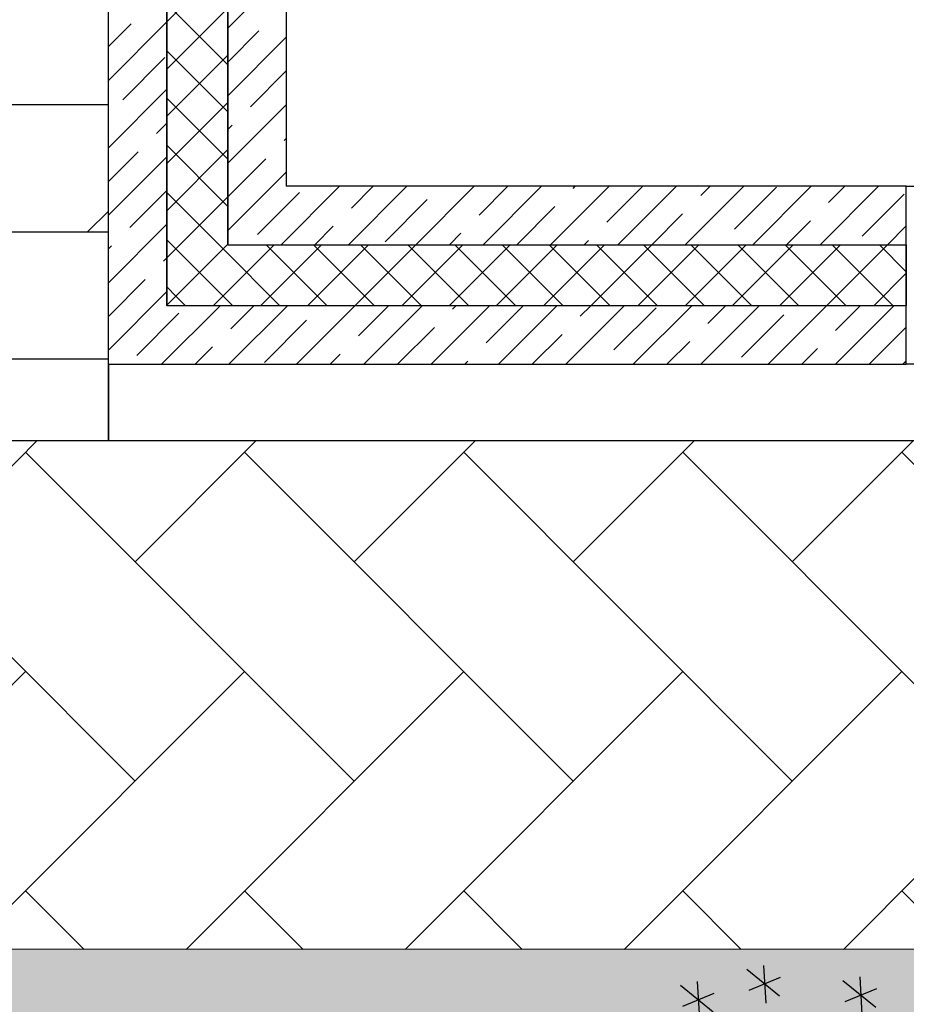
# Model space of a CAD drawing. Header units: millimetres. Extents: x 53645 to 137188, y 78097 to 135542.
# Tile 17 of 256: x 62177 to 63921, y 83594 to 85530. Entities that reach past the tile are written whole.
import ezdxf

# ---------------------------------------------------------------- set-up
doc = ezdxf.new("R2010")
doc.units = ezdxf.units.MM
for name, color, linetype, lineweight in [('GP-graas', 94, 'Continuous', 9), ('GP-POKRITIE1', 7, 'Continuous', 9), ('stair1', 7, 'Continuous', 15)]:
    doc.layers.add(name, color=color, linetype=linetype, lineweight=lineweight)
doc.layers.add('line 1 GP', color=90, linetype='Continuous', lineweight=0, plot=False)
doc.layers.add('tree', color=67, linetype='Continuous')

# ---------------------------------------------------------------- blocks, each defined once
blk = doc.blocks.new('_F85QCL')
at = {"color": 0}
for p, q in [((70.79, 224.37), (55.03, 200.29)), ((60.59, 226.22), (67.08, 201.22)), ((12.94, 218.41), (-2.82, 194.34)), ((2.74, 220.26), (9.23, 195.26)), ((33.72, 216.83), (40.21, 191.82)), ((93.95, 215.11), (100.44, 190.1)), ((43.91, 214.97), (28.16, 190.9)), ((52.25, 214.18), (75.42, 212.33)), ((104.14, 213.25), (88.39, 189.18)), ((-47.29, 206.37), (-63.05, 182.3)), ((-57.49, 208.23), (-51, 183.22)), ((-5.6, 208.23), (17.57, 206.37)), ((25.38, 204.79), (48.55, 202.94)), ((85.61, 203.07), (108.78, 201.22)), ((-65.83, 196.19), (-42.66, 194.34)), ((4.33, 197.78), (-11.42, 173.7)), ((-5.86, 199.63), (0.63, 174.63)), ((-85.15, 189.18), (-100.91, 165.1)), ((-95.35, 191.03), (-88.86, 166.03)), ((-23.2, 184.02), (-38.95, 159.94)), ((-33.4, 185.87), (-26.91, 160.87)), ((-14.2, 187.59), (8.97, 185.74)), ((-103.69, 178.99), (-80.52, 177.14)), ((-124.74, 170.26), (-140.49, 146.18)), ((-134.93, 172.11), (-128.44, 147.11)), ((-41.73, 173.83), (-18.57, 171.98)), ((54.37, 168.67), (60.86, 143.67)), ((162.79, 168.67), (169.27, 143.67)), ((-76.42, 161.79), (-69.93, 136.79)), ((64.56, 166.82), (48.81, 142.74)), ((102.42, 163.38), (86.67, 139.3)), ((92.23, 165.23), (98.72, 140.23)), ((140.28, 163.38), (124.53, 139.3)), ((130.09, 165.23), (136.58, 140.23)), ((172.98, 166.82), (157.23, 142.74)), ((-143.27, 160.07), (-120.1, 158.22)), ((-66.22, 159.94), (-81.98, 135.86)), ((46.03, 156.63), (69.2, 154.78)), ((154.45, 156.63), (177.61, 154.78)), ((-84.76, 149.75), (-61.59, 147.9)), ((83.89, 153.19), (107.06, 151.34)), ((121.75, 153.19), (144.92, 151.34)), ((145.58, 136), (152.06, 110.99)), ((-109.25, 130.71), (-125, 106.63)), ((-119.44, 132.56), (-112.95, 107.55)), ((155.77, 134.14), (140.02, 110.07)), ((137.24, 123.96), (160.4, 122.11)), ((198.79, 122.11), (183.04, 98.03)), ((188.6, 123.96), (195.09, 98.96)), ((-127.78, 120.52), (-104.61, 118.67)), ((-30.09, 118.67), (-45.84, 94.59)), ((-40.28, 120.52), (-33.79, 95.52)), ((102.42, 118.67), (86.67, 94.59)), ((92.23, 120.52), (98.72, 95.52)), ((-150.55, 110.07), (-166.3, 85.99)), ((-160.74, 111.92), (-154.26, 86.92)), ((-48.62, 108.48), (-25.45, 106.63)), ((57.68, 110.07), (41.93, 85.99)), ((47.49, 111.92), (53.97, 86.92)), ((83.89, 108.48), (107.06, 106.63)), ((180.26, 111.92), (203.43, 110.07)), ((235.07, 108.48), (241.55, 83.48)), ((245.26, 106.63), (229.51, 82.55)), ((-169.08, 99.88), (-145.92, 98.03)), ((39.15, 99.88), (62.31, 98.03)), ((124.8, 96.31), (109.04, 72.23)), ((114.6, 98.16), (121.09, 73.16)), ((191.91, 96.31), (176.16, 72.23)), ((181.72, 98.16), (188.2, 73.16)), ((226.73, 96.44), (249.89, 94.59)), ((-9.43, 87.71), (-25.19, 63.63)), ((-19.63, 89.56), (-13.14, 64.56)), ((-181.39, 80.96), (-174.91, 55.96)), ((106.26, 86.12), (129.43, 84.27)), ((155.77, 82.55), (140.02, 58.48)), ((145.58, 84.4), (152.06, 59.4)), ((173.38, 86.12), (196.54, 84.27)), ((-171.2, 79.11), (-186.95, 55.04)), ((-27.97, 77.53), (-4.8, 75.67)), ((-189.73, 68.93), (-166.57, 67.07)), ((137.24, 72.37), (160.4, 70.51)), ((210.84, 63.63), (195.09, 39.56)), ((200.65, 65.49), (207.13, 40.48)), ((228.18, 62.05), (234.67, 37.04)), ((238.37, 60.2), (222.62, 36.12)), ((-150.55, 48.16), (-166.3, 24.08)), ((-160.74, 50.01), (-154.26, 25.01)), ((192.31, 53.45), (215.47, 51.6)), ((219.84, 50.01), (243.01, 48.16)), ((-202.18, 36.12), (-217.93, 12.04)), ((-212.37, 37.97), (-205.88, 12.97)), ((-169.08, 37.97), (-145.92, 36.12)), ((86.94, 36.12), (71.18, 12.04)), ((76.74, 37.97), (83.23, 12.97)), ((167.82, 36.12), (152.06, 12.04)), ((157.62, 37.97), (164.11, 12.97)), ((-107.39, 27.65), (-100.91, 2.65)), ((-220.71, 25.93), (-197.54, 24.08)), ((-97.2, 25.8), (-112.95, 1.72)), ((68.4, 25.93), (91.57, 24.08)), ((149.28, 25.93), (172.45, 24.08)), ((210.84, 24.08), (195.09, 0)), ((200.65, 25.93), (207.13, 0.93)), ((-115.73, 15.61), (-92.57, 13.76)), ((192.31, 13.89), (215.47, 12.04)), ((235.07, 7.02), (241.55, -17.99)), ((245.26, 5.16), (229.51, -18.91)), ((-179.8, -5.16), (-195.56, -29.23)), ((-190, -3.3), (-183.51, -28.31)), ((226.73, -5.02), (249.89, -6.87)), ((52.52, -10.31), (36.76, -34.39)), ((42.32, -8.46), (48.81, -33.47)), ((191.91, -10.31), (176.16, -34.39)), ((181.72, -8.46), (188.2, -33.47)), ((-198.34, -15.34), (-175.17, -17.19)), ((-24.79, -25.66), (-18.3, -50.66)), ((33.98, -20.5), (57.15, -22.35)), ((173.38, -20.5), (196.54, -22.35)), ((-14.6, -27.51), (-30.35, -51.59)), ((-203.76, -39.42), (-197.28, -64.42)), ((-33.13, -37.7), (-9.96, -39.55)), ((154.05, -37.83), (138.3, -61.91)), ((143.86, -35.98), (150.34, -60.98)), ((-193.57, -41.27), (-209.32, -65.35)), ((222.89, -42.99), (207.13, -67.07)), ((212.69, -41.14), (219.18, -66.14)), ((-212.1, -51.46), (-188.94, -53.31)), ((-140.22, -53.31), (-155.98, -77.38)), ((-150.42, -51.46), (-143.93, -76.46)), ((135.52, -48.02), (158.68, -49.87)), ((204.35, -53.18), (227.52, -55.03)), ((243.67, -53.18), (250.16, -78.18)), ((253.86, -55.03), (238.11, -79.1)), ((-158.76, -63.49), (-135.59, -65.35)), ((159.35, -66.93), (165.83, -91.94)), ((235.33, -65.21), (258.5, -67.07)), ((169.54, -68.79), (153.79, -92.86)), ((86.94, -77.38), (71.18, -101.46)), ((76.74, -75.53), (83.23, -100.54)), ((151.01, -78.97), (174.17, -80.82)), ((-183.25, -82.54), (-199, -106.62)), ((-193.44, -80.69), (-186.95, -105.69)), ((-93.76, -84.26), (-109.51, -108.34)), ((-103.95, -82.41), (-97.47, -107.41)), ((-201.78, -92.73), (-178.61, -94.58)), ((68.4, -87.57), (91.57, -89.42)), ((216, -92.86), (200.25, -116.94)), ((205.81, -91.01), (212.3, -116.01)), ((-112.29, -94.45), (-89.13, -96.3)), ((-9.43, -99.74), (-25.19, -123.82)), ((-19.63, -97.89), (-13.14, -122.89)), ((-146.97, -106.49), (-140.49, -131.49)), ((126.52, -104.9), (110.76, -128.98)), ((116.32, -103.05), (122.81, -128.05)), ((197.47, -103.05), (220.64, -104.9)), ((-136.78, -108.34), (-152.53, -132.42)), ((-27.97, -109.93), (-4.8, -111.78)), ((-155.31, -118.53), (-132.15, -120.38)), ((107.98, -115.09), (131.15, -116.94)), ((174.7, -120.38), (158.95, -144.46)), ((164.51, -118.53), (170.99, -143.53)), ((-57.62, -134.14), (-73.37, -158.21)), ((-67.81, -132.28), (-61.33, -157.29)), ((156.17, -130.56), (179.33, -132.42)), ((-129.77, -146.04), (-123.28, -171.05)), ((-76.15, -144.32), (-52.99, -146.18)), ((40.6, -146.04), (47.09, -171.05)), ((-119.57, -147.89), (-135.33, -171.97)), ((50.8, -147.89), (35.04, -171.97)), ((-138.11, -158.08), (-114.94, -159.93)), ((32.26, -158.08), (55.43, -159.93)), ((-98.79, -173.56), (-92.3, -198.56)), ((-14.6, -170.25), (-30.35, -194.33)), ((-24.79, -168.4), (-18.3, -193.4)), ((86.94, -170.25), (71.18, -194.33)), ((76.74, -168.4), (83.23, -193.4)), ((-88.6, -175.41), (-104.35, -199.49)), ((-72.98, -180.44), (-66.49, -205.44)), ((-33.13, -180.44), (-9.96, -182.29)), ((68.4, -180.44), (91.57, -182.29)), ((-107.13, -185.6), (-83.96, -187.45)), ((-62.78, -182.29), (-78.54, -206.37)), ((138.56, -184.01), (122.81, -208.09)), ((128.37, -182.16), (134.86, -207.16)), ((-81.32, -192.48), (-58.15, -194.33)), ((120.03, -194.2), (143.2, -196.05)), ((-31.81, -208.09), (-47.56, -232.16)), ((-42, -206.23), (-35.51, -231.24)), ((31.87, -214.97), (16.11, -239.04)), ((21.67, -213.11), (28.16, -238.12)), ((78.33, -211.53), (62.58, -235.6)), ((68.14, -209.67), (74.62, -234.68)), ((-50.34, -218.27), (-27.17, -220.12)), ((59.8, -221.71), (82.96, -223.56)), ((13.33, -225.15), (36.5, -227))]:
    blk.add_line(p, q, dxfattribs=at)
blk = doc.blocks.new('3432')
h = blk.add_hatch()
h.set_pattern_fill('DOLMIT', color=0, scale=1000)
h.set_pattern_definition([(0, (-34939.94, -41137.03), (0, 250), []), (45, (-34939.94, -41137), (-500, 500), [353.553, -707.107])])
h.paths.add_polyline_path([(-16750.5, 9650), (-19750.5, 9650), (-19750.5, 5124.9), (-19750.5, 0), (-16750.5, 0)])
at = {"color": 0}
for points in [[(-16750.5, 9650), (-19750.5, 9650), (-19750.5, 5124.9), (-19750.5, 0), (-16750.5, 0)], [(-15180.5, 500), (-13180.4, 500), (-13180.4, 150), (-15180.5, 150)]]:
    blk.add_lwpolyline(points, close=True, dxfattribs=at)
for points in [[(-16750.5, 150), (-16750.5, 4310.2)], [(-16635.5, 4310.2), (-16635.5, 265)], [(-16635.5, 265), (-16635.5, 4310.2)], [(-16515.5, 4310.2), (-16515.5, 385)], [(-16515.5, 385), (-16515.5, 4310.2)], [(-16400.5, 4310.2), (-16400.5, 500)], [(-16635.5, 823.2), (-16515.5, 943.2)], [(-16515.5, 810.6), (-16400.5, 925.6)], [(-16515.5, 738.9), (-16635.5, 858.9)], [(-16635.5, 730.4), (-16515.5, 850.4)], [(-16750.5, 708.2), (-16635.5, 823.2)], [(-16750.5, 774.5), (-16705.8, 819.2)], [(-16515.5, 744.3), (-16454.5, 805.3)], [(-16515.5, 678), (-16400.5, 793)], [(-16515.5, 646.1), (-16635.5, 766.1)], [(-16635.5, 637.6), (-16515.5, 757.6)], [(-16722.3, 670), (-16639.5, 752.9)], [(-16471.1, 656.1), (-16400.5, 726.7)], [(-16750.5, 575.6), (-16635.5, 690.6)], [(-16515.5, 553.3), (-16635.5, 673.3)], [(-16635.5, 544.8), (-16515.5, 664.8)], [(-16515.5, 545.4), (-16400.5, 660.4)], [(-16656, 603.7), (-16635.5, 624.3)], [(-16515.5, 611.7), (-16506.9, 620.3)], [(-16404.8, 589.8), (-16400.5, 594.1)], [(-16750.5, 509.3), (-16691.8, 567.9)], [(-16515.5, 460.5), (-16635.5, 580.5)], [(-16635.5, 452), (-16515.5, 572)], [(-16750.5, 443), (-16635.5, 558)], [(-16515.5, 479.1), (-16440.6, 554)], [(-16515.5, 412.9), (-16400.5, 527.9)], [(-16708.4, 418.8), (-16635.5, 491.7)], [(-16524.1, 376.4), (-16635.5, 487.7)], [(-16457.2, 404.9), (-16374.3, 487.7)], [(-16410.7, 385), (-16295.7, 500)], [(-15180.5, 500), (-16400.5, 500)], [(-16278.2, 385), (-16163.2, 500)], [(-16272.2, 457.2), (-16229.5, 500)], [(-16145.6, 385), (-16030.6, 500)], [(-16021, 443.3), (-15964.3, 500)], [(-16013, 385), (-15898, 500)], [(-15880.4, 385), (-15765.4, 500)], [(-15836, 495.7), (-15831.7, 500)], [(-15769.7, 429.4), (-15699.1, 500)], [(-15747.8, 385), (-15632.8, 500)], [(-15615.3, 385), (-15500.3, 500)], [(-15584.8, 481.8), (-15566.5, 500)], [(-15518.5, 415.5), (-15435.6, 498.3)], [(-15482.7, 385), (-15367.7, 500)], [(-15350.1, 385), (-15235.1, 500)], [(-15333.5, 467.8), (-15301.4, 500)], [(-15267.2, 401.6), (-15184.4, 484.4)], [(-15180.5, 385), (-15180.5, 500)], [(-16635.5, 359.1), (-16515.5, 479.1)], [(-16205.9, 390.9), (-16123.1, 473.8)], [(-15946.7, 385), (-15871.8, 459.9)], [(-15681.5, 385), (-15620.6, 446)], [(-15416.4, 385), (-15369.3, 432)], [(-16750.5, 310.4), (-16635.5, 425.4)], [(-16344.5, 385), (-16308, 421.4)], [(-16079.3, 385), (-16056.8, 407.5)], [(-15217.5, 385), (-15180.5, 422.1)], [(-16570.5, 330), (-16635.5, 394.9)], [(-15814.1, 385), (-15805.5, 393.6)], [(-16750.5, 376.7), (-16744.2, 383)], [(-16635.5, 266.3), (-16515.5, 386.3)], [(-16544, 265), (-16424, 385)], [(-16412.8, 265), (-16524.1, 376.4)], [(-16515.5, 385), (-15180.5, 385)], [(-16515.5, 385), (-15180.5, 385)], [(-16451.2, 265), (-16331.2, 385)], [(-16320, 265), (-16440, 385)], [(-16358.4, 265), (-16238.4, 385)], [(-16227.1, 265), (-16347.1, 385)], [(-16265.6, 265), (-16145.6, 385)], [(-16134.3, 265), (-16254.3, 385)], [(-16172.8, 265), (-16052.8, 385)], [(-16041.5, 265), (-16161.5, 385)], [(-16080, 265), (-15960, 385)], [(-15948.7, 265), (-16068.7, 385)], [(-15987.2, 265), (-15867.2, 385)], [(-15855.9, 265), (-15975.9, 385)], [(-15894.4, 265), (-15774.4, 385)], [(-15763.1, 265), (-15883.1, 385)], [(-15801.5, 265), (-15681.5, 385)], [(-15670.3, 265), (-15790.3, 385)], [(-15708.7, 265), (-15588.7, 385)], [(-15577.5, 265), (-15697.5, 385)], [(-15615.9, 265), (-15495.9, 385)], [(-15484.7, 265), (-15604.7, 385)], [(-15523.1, 265), (-15403.1, 385)], [(-15391.9, 265), (-15511.9, 385)], [(-15430.3, 265), (-15310.3, 385)], [(-15299.1, 265), (-15419.1, 385)], [(-15337.5, 265), (-15217.5, 385)], [(-15206.3, 265), (-15326.3, 385)], [(-15180.5, 332), (-15233.5, 385)], [(-15180.5, 385), (-15180.5, 265)], [(-16642.1, 352.5), (-16635.5, 359.1)], [(-16505.6, 265), (-16570.5, 330)], [(-15244.7, 265), (-15180.5, 329.2)], [(-16750.5, 244.1), (-16677.9, 316.7)], [(-16750.5, 177.9), (-16635.5, 292.9)], [(-16616.9, 283.5), (-16635.5, 302.1)], [(-16598.4, 265), (-16616.9, 283.5)], [(-16645.7, 150), (-16530.7, 265)], [(-15180.5, 265), (-16635.5, 265)], [(-15180.5, 265), (-16635.5, 265)], [(-16513.2, 150), (-16398.2, 265)], [(-16509.5, 219.9), (-16464.5, 265)], [(-16380.6, 150), (-16265.6, 265)], [(-16258.3, 206), (-16199.3, 265)], [(-16248, 150), (-16133, 265)], [(-16115.4, 150), (-16000.4, 265)], [(-16073.3, 258.4), (-16066.7, 265)], [(-16007.1, 192.1), (-15934.1, 265)], [(-15982.8, 150), (-15867.8, 265)], [(-15850.3, 150), (-15735.3, 265)], [(-15822.1, 244.4), (-15801.5, 265)], [(-15755.8, 178.2), (-15672.9, 261)], [(-15717.7, 150), (-15602.7, 265)], [(-15585.1, 150), (-15470.1, 265)], [(-15570.9, 230.5), (-15536.4, 265)], [(-15452.5, 150), (-15337.5, 265)], [(-15319.9, 150), (-15204.9, 265)], [(-15319.6, 216.6), (-15271.2, 265)], [(-15180.5, 150), (-15180.5, 265)], [(-16694.5, 167.5), (-16611.6, 250.4)], [(-16443.2, 153.6), (-16360.4, 236.5)], [(-15504.6, 164.2), (-15421.7, 247.1)], [(-16181.7, 150), (-16109.1, 222.6)], [(-15253.3, 150.3), (-15180.5, 223.2)], [(-15916.5, 150), (-15857.9, 208.6)], [(-15651.4, 150), (-15606.7, 194.7)], [(-16579.5, 150), (-16545.3, 184.1)], [(-15386.2, 150), (-15355.4, 180.8)], [(-16314.3, 150), (-16294.1, 170.2)], [(-16049.1, 150), (-16042.9, 156.3)], [(-15187.3, 150), (-15180.5, 156.9)], [(-16750.5, 150), (-15180.5, 150)], [(-16750.5, 150), (-16750.5, 0), (0, 0), (0, 150)]]:
    blk.add_lwpolyline(points, dxfattribs=at)

msp = doc.modelspace()

# ---------------------------------------------------------------- hatches: boundary and pattern name
at = {"layer": 'GP-graas', "ltscale": 100}
h = msp.add_hatch(dxfattribs=at)
h.set_pattern_fill('GRASS', color=256, scale=15)
h.set_pattern_definition([(90, (91714.96, -74594.3), (-269.4077, 269.4077), [71.4375, -467.3779]), (45, (91714.96, -74594.3), (-269.4077, 269.4077), [71.4375, -309.5625]), (135, (91714.96, -74594.3), (-269.4077, -269.4077), [71.4375, -309.5625])])
h.paths.add_polyline_path([(73026, 96352.8), (77926, 96352.8), (77926, 95352.8), (89486.2, 95352.8), (91055.3, 97732.8), (59227.9, 97196.4), (55227.9, 78896.4), (81450.5, 78459.4), (81139.4, 81744.2), (83067.3, 84852.8), (80101, 84852.8), (80100.6, 83702.8), (59350.8, 83702.8), (59350.8, 84702.8), (59350.8, 85002.8), (59350.8, 85302.8), (59350.8, 85602.8), (59350.8, 89827.7), (59350.8, 94352.8), (61350.8, 94352.8), (61350.8, 95352.8), (73026, 95352.8)])
at = {"layer": 'GP-POKRITIE1', "ltscale": 100}
h = msp.add_hatch(dxfattribs=at)
h.set_pattern_fill('AR-HBONE', color=252, scale=3, angle=90)
h.set_pattern_definition([(135, (91714.96, -74594.3), (-431.0523, 7e-14), [914.4, -304.8]), (225, (91499.43, -74378.8), (-431.0523, 7e-14), [914.4, -304.8])])
h.paths.add_polyline_path([(61350.8, 95352.7), (73026, 95352.9), (73026, 96202.8), (77926, 96202.8), (77926, 95352.8), (89579.3, 95352.8), (83067.3, 84852.8), (80101, 84852.8), (80101, 83702.8), (59350.8, 83702.5), (59350.8, 84702.8), (76101.3, 84702.8), (76200.8, 84702.8), (79101.6, 84702.8), (79101.6, 87352.8), (83151.2, 87352.8), (83151.3, 88102.8), (83001.5, 88102.8), (83001.5, 93602.8), (83151.5, 93602.8), (83151.5, 94352.8), (76926.8, 94352.8), (76926.7, 95202.8), (73926.3, 95202.8), (73926.3, 94352.9), (61350.8, 94352.7)])

# ---------------------------------------------------------------- linework, layer by layer
at = {"layer": 'line 1 GP', "ltscale": 100}
msp.add_lwpolyline([(73026, 96202.8), (77926, 96202.8), (77926, 95352.8), (89486.2, 95352.8), (91055.3, 97732.8), (59227.9, 97196.4), (55227.9, 78896.4), (81450.5, 78459.4), (81139.4, 81744.2), (83067.3, 84852.8), (80101, 84852.8), (80100.6, 83702.8), (59350.8, 83702.8), (59350.8, 84702.8), (59350.8, 85002.8), (59350.8, 85302.8), (59350.8, 85602.8), (59350.8, 89827.7), (59350.8, 94352.8), (61350.8, 94352.8), (61350.8, 95352.8), (73026, 95352.8)], close=True, dxfattribs=at)
at = {"layer": 'stair1', "ltscale": 75}
msp.add_lwpolyline([(59350.8, 84702.8), (59350.8, 83702.8), (80100.6, 83702.8), (80101, 84852.8), (83067.3, 84852.8), (89579.3, 95352.8), (77926, 95352.8), (77926, 96202.8), (73026, 96202.8), (73026, 95352.8), (61350.8, 95352.8), (61350.8, 94352.8)], dxfattribs=at)

# ---------------------------------------------------------------- block references
at = {"layer": 'tree', "lineweight": 0, "xscale": -2.879999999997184, "yscale": 2.880000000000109, "zscale": 2.88, "rotation": 197.8362192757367}
msp.add_blockref('_F85QCL', (63643.3, 82961.6), dxfattribs=at)

# ---------------------------------------------------------------- next in the draw order: block references
msp.add_blockref('3432', (79101.6, 84702.8))

doc.saveas('drawing.dxf')
